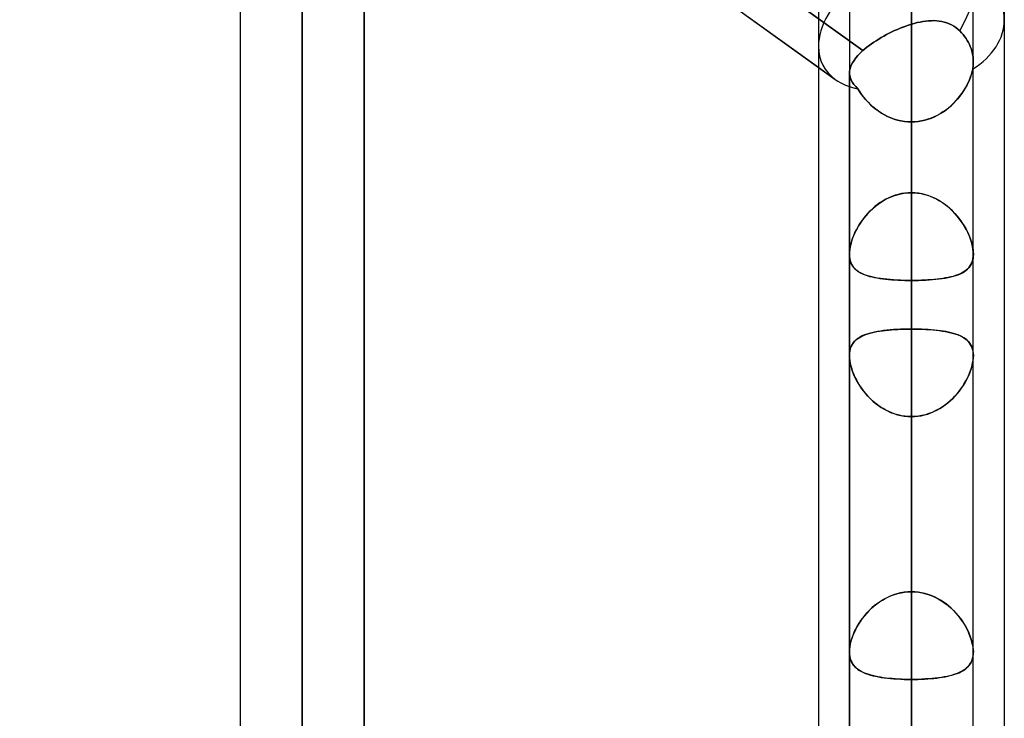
# Model space of a CAD drawing. Header units: millimetres. Extents: x -86 to 92, y -242 to 242.
# Tile 30 of 81: x 30 to 44, y -80 to -70. Entities that reach past the tile are written whole.
import ezdxf

# ---------------------------------------------------------------- set-up
doc = ezdxf.new("R2010")
doc.units = ezdxf.units.MM
doc.layers.add('MAIN-1', color=7, linetype='Continuous')

msp = doc.modelspace()

# ---------------------------------------------------------------- linework, layer by layer
at = {"layer": 'MAIN-1'}
for p, q in [((32.962, 0), (32.962, -129.187)), ((32.962, 0), (32.962, -129.187)), ((33.857, 0), (33.857, -129.777)), ((33.857, 0), (33.857, -128.55)), ((34.752, -129.148), (34.752, 0)), ((34.752, -129.148), (34.752, 0)), ((41.762, 0), (41.762, -73.572)), ((41.762, 0), (41.762, -83.454)), ((41.762, 0), (41.762, -93.334)), ((41.762, 0), (41.762, -103.212)), ((41.762, 0), (41.762, -113.09)), ((41.762, 0), (41.762, -122.857)), ((41.762, 0), (41.762, -73.572)), ((41.762, 0), (41.762, -83.454)), ((41.762, 0), (41.762, -93.334)), ((41.762, 0), (41.762, -103.212)), ((41.762, 0), (41.762, -113.09)), ((41.762, 0), (41.762, -122.857)), ((42.657, 0), (42.657, -123.445)), ((42.657, 0), (42.657, -113.474)), ((42.657, 0), (42.657, -103.595)), ((42.657, 0), (42.657, -93.716)), ((42.657, 0), (42.657, -83.835)), ((42.657, 0), (42.657, -73.952)), ((42.657, 0), (42.657, -122.085)), ((42.657, 0), (42.657, -112.207)), ((42.657, 0), (42.657, -102.329)), ((42.657, 0), (42.657, -92.449)), ((42.657, 0), (42.657, -82.568)), ((42.657, 0), (42.657, -72.685)), ((43.552, -122.967), (43.552, 0)), ((43.552, -113.09), (43.552, 0)), ((43.552, -103.212), (43.552, 0)), ((43.552, -93.334), (43.552, 0)), ((43.552, -83.454), (43.552, 0)), ((43.552, -73.572), (43.552, 0)), ((43.552, -122.967), (43.552, 0)), ((43.552, -113.09), (43.552, 0)), ((43.552, -103.212), (43.552, 0)), ((43.552, -93.334), (43.552, 0)), ((43.552, -83.454), (43.552, 0)), ((43.552, -73.572), (43.552, 0)), ((33.857, -128.55), (33.857, 0)), ((33.857, -129.777), (33.857, 0)), ((42.657, -122.085), (42.657, 0)), ((42.657, -112.207), (42.657, 0)), ((42.657, -102.329), (42.657, 0)), ((42.657, -92.449), (42.657, 0)), ((42.657, -82.568), (42.657, 0)), ((42.657, -72.685), (42.657, 0)), ((42.657, -123.445), (42.657, 0)), ((42.657, -113.474), (42.657, 0)), ((42.657, -103.595), (42.657, 0)), ((42.657, -93.716), (42.657, 0)), ((42.657, -83.835), (42.657, 0)), ((42.657, -73.952), (42.657, 0)), ((15.474, -52.288), (41.558, -71.047)), ((33.857, -85.383), (33.857, -63.907)), ((42.657, -72.685), (42.657, -64.066)), ((42.657, -64.066), (42.657, -72.685)), ((34.752, -64.537), (34.752, -86.278)), ((34.752, -86.278), (34.752, -64.537)), ((44, -64.488), (44, -123.724)), ((44, -64.488), (44, -123.724)), ((32.962, -64.615), (32.962, -86.278)), ((32.962, -64.615), (32.962, -86.278)), ((41.315, -64.877), (41.315, -123.336)), ((41.315, -64.877), (41.315, -123.036)), ((33.857, -65.252), (33.857, -87.173)), ((34.397, -65.193), (41.958, -70.631)), ((41.958, -70.631), (34.397, -65.193)), ((42.657, -66.044), (42.657, -74.654)), ((42.657, -74.654), (42.657, -66.044)), ((34.752, -66.153), (41.315, -70.872)), ((42.657, -78.451), (42.657, -69.841)), ((42.657, -69.841), (42.657, -78.451)), ((42.617, -70.263), (42.577, -70.276)), ((42.577, -70.276), (42.617, -70.263)), ((42.657, -70.25), (42.617, -70.263)), ((42.617, -70.263), (42.657, -70.25)), ((42.657, -94.333), (42.657, -70.25)), ((42.657, -70.25), (42.7, -70.238)), ((42.7, -70.238), (42.657, -70.25)), ((42.7, -70.238), (42.742, -70.227)), ((42.742, -70.227), (42.7, -70.238)), ((42.742, -70.227), (42.784, -70.218)), ((42.784, -70.218), (42.742, -70.227)), ((42.784, -70.218), (42.825, -70.211)), ((42.825, -70.211), (42.784, -70.218)), ((42.825, -70.211), (42.866, -70.205)), ((42.866, -70.205), (42.825, -70.211)), ((42.866, -70.205), (42.906, -70.201)), ((42.906, -70.201), (42.866, -70.205)), ((42.906, -70.201), (42.946, -70.199)), ((42.945, -70.199), (42.906, -70.201)), ((42.984, -70.198), (42.945, -70.199)), ((42.946, -70.199), (42.985, -70.198)), ((43.022, -70.2), (42.984, -70.198)), ((42.985, -70.198), (43.023, -70.2)), ((43.06, -70.204), (43.022, -70.2)), ((43.023, -70.2), (43.06, -70.204)), ((43.06, -70.204), (43.097, -70.21)), ((43.097, -70.21), (43.06, -70.204)), ((43.097, -70.21), (43.133, -70.218)), ((43.133, -70.218), (43.097, -70.21)), ((43.133, -70.218), (43.168, -70.228)), ((43.168, -70.228), (43.133, -70.218)), ((43.168, -70.228), (43.203, -70.242)), ((43.203, -70.242), (43.168, -70.228)), ((43.203, -70.242), (43.236, -70.257)), ((43.237, -70.258), (43.203, -70.242)), ((43.236, -70.257), (43.269, -70.276)), ((43.269, -70.276), (43.237, -70.258)), ((44, -70.184), (44, -123.724)), ((44, -70.184), (44, -129.42)), ((42.298, -70.4), (42.259, -70.421)), ((42.259, -70.421), (42.298, -70.4)), ((42.337, -70.38), (42.298, -70.4)), ((42.298, -70.4), (42.337, -70.38)), ((42.376, -70.361), (42.337, -70.38)), ((42.337, -70.38), (42.376, -70.361)), ((42.416, -70.342), (42.376, -70.361)), ((42.376, -70.361), (42.416, -70.342)), ((42.456, -70.324), (42.416, -70.342)), ((42.416, -70.342), (42.456, -70.324)), ((42.496, -70.307), (42.456, -70.324)), ((42.456, -70.324), (42.496, -70.307)), ((42.536, -70.291), (42.496, -70.307)), ((42.496, -70.307), (42.537, -70.291)), ((42.577, -70.276), (42.536, -70.291)), ((42.537, -70.291), (42.577, -70.276)), ((43.269, -70.276), (43.3, -70.297)), ((43.3, -70.297), (43.269, -70.276)), ((43.3, -70.297), (43.329, -70.32)), ((43.329, -70.32), (43.3, -70.297)), ((43.329, -70.32), (43.357, -70.346)), ((43.357, -70.346), (43.329, -70.32)), ((43.357, -70.346), (43.382, -70.372)), ((43.382, -70.372), (43.357, -70.346)), ((43.382, -70.372), (43.405, -70.399)), ((43.405, -70.399), (43.382, -70.372)), ((43.405, -70.399), (43.427, -70.427)), ((43.427, -70.427), (43.405, -70.399)), ((42.08, -70.535), (42.047, -70.559)), ((42.047, -70.559), (42.08, -70.535)), ((42.114, -70.511), (42.08, -70.535)), ((42.08, -70.535), (42.114, -70.511)), ((42.149, -70.488), (42.114, -70.511)), ((42.114, -70.511), (42.149, -70.488)), ((42.185, -70.465), (42.149, -70.488)), ((42.149, -70.488), (42.185, -70.465)), ((42.222, -70.443), (42.185, -70.465)), ((42.185, -70.465), (42.222, -70.443)), ((42.259, -70.421), (42.222, -70.443)), ((42.222, -70.443), (42.259, -70.421)), ((43.427, -70.427), (43.447, -70.456)), ((43.447, -70.456), (43.427, -70.427)), ((43.447, -70.456), (43.465, -70.484)), ((43.465, -70.484), (43.447, -70.456)), ((43.465, -70.484), (43.481, -70.512)), ((43.481, -70.512), (43.465, -70.484)), ((43.481, -70.512), (43.495, -70.541)), ((43.495, -70.541), (43.481, -70.512)), ((43.495, -70.541), (43.508, -70.57)), ((43.508, -70.57), (43.495, -70.541)), ((41.315, -70.573), (41.315, -129.031)), ((41.315, -70.573), (41.315, -123.336)), ((41.92, -70.666), (41.885, -70.702)), ((41.885, -70.702), (41.92, -70.667)), ((41.92, -70.667), (41.958, -70.631)), ((41.958, -70.631), (41.92, -70.666)), ((41.986, -70.607), (41.958, -70.631)), ((41.958, -70.631), (41.986, -70.607)), ((42.016, -70.583), (41.986, -70.607)), ((41.986, -70.607), (42.016, -70.583)), ((42.047, -70.559), (42.016, -70.583)), ((42.016, -70.583), (42.047, -70.559)), ((43.508, -70.57), (43.52, -70.601)), ((43.52, -70.601), (43.508, -70.57)), ((43.52, -70.601), (43.53, -70.633)), ((43.53, -70.633), (43.52, -70.601)), ((43.53, -70.633), (43.538, -70.665)), ((43.538, -70.665), (43.53, -70.633)), ((43.538, -70.665), (43.545, -70.698)), ((43.545, -70.698), (43.538, -70.665)), ((41.789, -70.839), (41.807, -70.806)), ((41.807, -70.806), (41.789, -70.839)), ((41.807, -70.806), (41.829, -70.772)), ((41.829, -70.772), (41.807, -70.806)), ((41.829, -70.772), (41.855, -70.737)), ((41.855, -70.737), (41.829, -70.772)), ((41.855, -70.737), (41.885, -70.702)), ((41.885, -70.702), (41.855, -70.737)), ((43.545, -70.698), (43.549, -70.73)), ((43.549, -70.73), (43.545, -70.698)), ((43.549, -70.73), (43.552, -70.761)), ((43.552, -70.761), (43.549, -70.73)), ((43.551, -70.826), (43.55, -70.844)), ((43.55, -70.844), (43.551, -70.826)), ((43.552, -70.809), (43.551, -70.826)), ((43.551, -70.826), (43.552, -70.809)), ((43.552, -70.761), (43.552, -70.792)), ((43.552, -70.792), (43.552, -70.761)), ((43.552, -70.792), (43.552, -70.809)), ((43.552, -70.809), (43.552, -70.792)), ((43.552, -95.228), (43.552, -70.792)), ((43.552, -95.228), (43.552, -70.792)), ((41.315, -70.872), (41.558, -71.047)), ((41.762, -70.952), (41.762, -95.228)), ((41.763, -70.935), (41.768, -70.903)), ((41.768, -70.903), (41.763, -70.935)), ((41.763, -70.966), (41.763, -70.935)), ((41.763, -70.935), (41.763, -70.965)), ((41.762, -95.228), (41.762, -70.952)), ((41.763, -70.965), (41.767, -70.997)), ((41.767, -70.997), (41.763, -70.966)), ((41.776, -70.871), (41.768, -70.903)), ((41.768, -70.903), (41.776, -70.872)), ((41.776, -70.872), (41.789, -70.839)), ((41.789, -70.839), (41.776, -70.871)), ((43.523, -70.975), (43.51, -71.015)), ((43.511, -71.012), (43.524, -70.974)), ((43.534, -70.936), (43.523, -70.975)), ((43.524, -70.974), (43.534, -70.935)), ((43.534, -70.935), (43.543, -70.898)), ((43.543, -70.898), (43.534, -70.936)), ((43.546, -70.88), (43.543, -70.898)), ((43.543, -70.898), (43.546, -70.88)), ((43.548, -70.862), (43.546, -70.88)), ((43.546, -70.88), (43.548, -70.862)), ((43.55, -70.844), (43.548, -70.862)), ((43.548, -70.862), (43.55, -70.844)), ((41.776, -71.028), (41.767, -70.997)), ((41.767, -70.997), (41.776, -71.028)), ((41.789, -71.059), (41.776, -71.028)), ((41.776, -71.028), (41.789, -71.059)), ((41.806, -71.09), (41.789, -71.059)), ((41.789, -71.059), (41.806, -71.09)), ((41.828, -71.121), (41.806, -71.09)), ((41.806, -71.09), (41.828, -71.121)), ((43.477, -71.095), (43.457, -71.135)), ((43.46, -71.129), (43.479, -71.09)), ((43.495, -71.055), (43.477, -71.095)), ((43.479, -71.09), (43.496, -71.051)), ((43.51, -71.015), (43.495, -71.055)), ((43.496, -71.051), (43.511, -71.012)), ((41.855, -71.152), (41.828, -71.121)), ((41.828, -71.121), (41.855, -71.152)), ((41.886, -71.184), (41.855, -71.152)), ((41.855, -71.152), (41.886, -71.184)), ((41.91, -71.224), (41.886, -71.184)), ((41.886, -71.184), (41.911, -71.225)), ((41.937, -71.263), (41.91, -71.224)), ((41.911, -71.225), (41.939, -71.265)), ((43.385, -71.252), (43.357, -71.29)), ((43.364, -71.281), (43.391, -71.244)), ((43.411, -71.214), (43.385, -71.252)), ((43.391, -71.244), (43.416, -71.206)), ((43.435, -71.175), (43.411, -71.214)), ((43.416, -71.206), (43.439, -71.167)), ((43.457, -71.135), (43.435, -71.175)), ((43.439, -71.167), (43.46, -71.129)), ((41.966, -71.301), (41.937, -71.263)), ((41.939, -71.265), (41.968, -71.304)), ((41.997, -71.339), (41.966, -71.301)), ((41.968, -71.304), (42, -71.341)), ((42.031, -71.375), (41.997, -71.339)), ((42, -71.341), (42.033, -71.378)), ((42.066, -71.41), (42.031, -71.375)), ((42.033, -71.378), (42.069, -71.413)), ((43.263, -71.397), (43.228, -71.43)), ((43.236, -71.423), (43.271, -71.389)), ((43.296, -71.362), (43.263, -71.397)), ((43.271, -71.389), (43.304, -71.354)), ((43.328, -71.327), (43.296, -71.362)), ((43.304, -71.354), (43.335, -71.318)), ((43.357, -71.29), (43.328, -71.327)), ((43.335, -71.318), (43.364, -71.281)), ((42.103, -71.444), (42.066, -71.41)), ((42.069, -71.413), (42.106, -71.446)), ((42.142, -71.476), (42.103, -71.444)), ((42.106, -71.446), (42.144, -71.478)), ((42.183, -71.506), (42.142, -71.476)), ((42.144, -71.478), (42.185, -71.507)), ((42.225, -71.533), (42.183, -71.506)), ((42.185, -71.507), (42.227, -71.535)), ((42.269, -71.559), (42.225, -71.533)), ((42.227, -71.535), (42.27, -71.56)), ((43.073, -71.544), (43.031, -71.567)), ((43.036, -71.564), (43.079, -71.54)), ((43.114, -71.518), (43.073, -71.544)), ((43.079, -71.54), (43.12, -71.514)), ((43.154, -71.49), (43.114, -71.518)), ((43.12, -71.514), (43.16, -71.485)), ((43.192, -71.461), (43.154, -71.49)), ((43.16, -71.485), (43.199, -71.455)), ((43.228, -71.43), (43.192, -71.461)), ((43.199, -71.455), (43.236, -71.423)), ((42.314, -71.582), (42.269, -71.559)), ((42.27, -71.56), (42.315, -71.582)), ((42.361, -71.602), (42.314, -71.582)), ((42.315, -71.582), (42.362, -71.603)), ((42.408, -71.62), (42.361, -71.602)), ((42.362, -71.603), (42.409, -71.62)), ((42.457, -71.634), (42.408, -71.62)), ((42.409, -71.62), (42.457, -71.634)), ((42.506, -71.645), (42.457, -71.634)), ((42.457, -71.634), (42.507, -71.646)), ((42.556, -71.654), (42.506, -71.645)), ((42.507, -71.646), (42.557, -71.654)), ((42.607, -71.659), (42.556, -71.654)), ((42.557, -71.654), (42.607, -71.659)), ((42.657, -71.66), (42.607, -71.659)), ((42.607, -71.659), (42.657, -71.66)), ((42.657, -71.66), (42.657, -96.123)), ((42.657, -71.66), (42.657, -80.279)), ((42.657, -71.66), (42.707, -71.659)), ((42.706, -71.659), (42.657, -71.66)), ((42.657, -80.279), (42.657, -71.66)), ((42.755, -71.654), (42.706, -71.659)), ((42.707, -71.659), (42.756, -71.654)), ((42.803, -71.647), (42.755, -71.654)), ((42.756, -71.654), (42.805, -71.646)), ((42.85, -71.636), (42.803, -71.647)), ((42.805, -71.646), (42.853, -71.635)), ((42.897, -71.623), (42.85, -71.636)), ((42.853, -71.635), (42.9, -71.622)), ((42.943, -71.607), (42.897, -71.623)), ((42.9, -71.622), (42.946, -71.605)), ((42.987, -71.588), (42.943, -71.607)), ((42.946, -71.605), (42.992, -71.586)), ((43.031, -71.567), (42.987, -71.588)), ((42.992, -71.586), (43.036, -71.564)), ((42.179, -72.848), (42.221, -72.819)), ((42.249, -72.802), (42.208, -72.828)), ((42.221, -72.819), (42.265, -72.793)), ((42.29, -72.779), (42.249, -72.802)), ((42.265, -72.793), (42.31, -72.768)), ((42.333, -72.757), (42.29, -72.779)), ((42.31, -72.768), (42.357, -72.747)), ((42.377, -72.739), (42.333, -72.757)), ((42.357, -72.747), (42.405, -72.728)), ((42.422, -72.722), (42.377, -72.739)), ((42.405, -72.728), (42.454, -72.713)), ((42.468, -72.709), (42.422, -72.722)), ((42.454, -72.713), (42.504, -72.701)), ((42.515, -72.698), (42.468, -72.709)), ((42.504, -72.701), (42.554, -72.692)), ((42.562, -72.691), (42.515, -72.698)), ((42.554, -72.692), (42.606, -72.687)), ((42.61, -72.686), (42.562, -72.691)), ((42.606, -72.687), (42.657, -72.685)), ((42.657, -72.685), (42.61, -72.686)), ((42.657, -72.685), (42.705, -72.686)), ((42.709, -72.687), (42.657, -72.685)), ((42.705, -72.686), (42.753, -72.691)), ((42.761, -72.692), (42.709, -72.687)), ((42.753, -72.691), (42.8, -72.698)), ((42.811, -72.701), (42.761, -72.692)), ((42.8, -72.698), (42.847, -72.709)), ((42.861, -72.713), (42.811, -72.701)), ((42.847, -72.709), (42.893, -72.722)), ((42.91, -72.728), (42.861, -72.713)), ((42.893, -72.722), (42.938, -72.739)), ((42.958, -72.747), (42.91, -72.728)), ((42.938, -72.739), (42.982, -72.757)), ((43.005, -72.768), (42.958, -72.747)), ((42.982, -72.757), (43.025, -72.779)), ((43.05, -72.793), (43.005, -72.768)), ((43.025, -72.779), (43.066, -72.802)), ((43.094, -72.819), (43.05, -72.793)), ((43.066, -72.802), (43.107, -72.828)), ((43.136, -72.848), (43.094, -72.819)), ((42.028, -72.984), (42.063, -72.948)), ((42.062, -72.949), (42.029, -72.983)), ((42.096, -72.916), (42.062, -72.949)), ((42.063, -72.948), (42.1, -72.913)), ((42.132, -72.885), (42.096, -72.916)), ((42.1, -72.913), (42.139, -72.88)), ((42.169, -72.855), (42.132, -72.885)), ((42.139, -72.88), (42.179, -72.848)), ((42.208, -72.828), (42.169, -72.855)), ((43.107, -72.828), (43.146, -72.855)), ((43.176, -72.88), (43.136, -72.848)), ((43.146, -72.855), (43.183, -72.885)), ((43.215, -72.913), (43.176, -72.88)), ((43.183, -72.885), (43.219, -72.916)), ((43.252, -72.948), (43.215, -72.913)), ((43.219, -72.916), (43.253, -72.949)), ((43.287, -72.984), (43.252, -72.948)), ((43.253, -72.949), (43.286, -72.983)), ((41.909, -73.14), (41.936, -73.099)), ((41.943, -73.09), (41.917, -73.127)), ((41.936, -73.099), (41.965, -73.06)), ((41.97, -73.053), (41.943, -73.09)), ((41.965, -73.06), (41.995, -73.021)), ((41.999, -73.018), (41.97, -73.053)), ((41.995, -73.021), (42.028, -72.984)), ((42.029, -72.983), (41.999, -73.018)), ((43.286, -72.983), (43.316, -73.018)), ((43.32, -73.021), (43.287, -72.984)), ((43.316, -73.018), (43.345, -73.053)), ((43.35, -73.06), (43.32, -73.021)), ((43.345, -73.053), (43.372, -73.09)), ((43.379, -73.099), (43.35, -73.06)), ((43.372, -73.09), (43.398, -73.127)), ((43.406, -73.14), (43.379, -73.099)), ((41.852, -73.24), (41.834, -73.279)), ((41.842, -73.261), (41.863, -73.22)), ((41.872, -73.202), (41.852, -73.24)), ((41.863, -73.22), (41.885, -73.18)), ((41.894, -73.165), (41.872, -73.202)), ((41.885, -73.18), (41.909, -73.14)), ((41.917, -73.127), (41.894, -73.165)), ((43.398, -73.127), (43.421, -73.165)), ((43.43, -73.18), (43.406, -73.14)), ((43.421, -73.165), (43.443, -73.202)), ((43.452, -73.22), (43.43, -73.18)), ((43.443, -73.202), (43.463, -73.24)), ((43.473, -73.261), (43.452, -73.22)), ((43.463, -73.24), (43.481, -73.279)), ((41.791, -73.394), (41.781, -73.431)), ((41.783, -73.423), (41.795, -73.383)), ((41.804, -73.356), (41.791, -73.394)), ((41.795, -73.383), (41.808, -73.342)), ((41.818, -73.317), (41.804, -73.356)), ((41.808, -73.342), (41.824, -73.302)), ((41.834, -73.279), (41.818, -73.317)), ((41.824, -73.302), (41.842, -73.261)), ((43.491, -73.302), (43.473, -73.261)), ((43.481, -73.279), (43.497, -73.317)), ((43.507, -73.342), (43.491, -73.302)), ((43.497, -73.317), (43.511, -73.356)), ((43.52, -73.383), (43.507, -73.342)), ((43.511, -73.356), (43.524, -73.394)), ((43.532, -73.423), (43.52, -73.383)), ((43.524, -73.394), (43.534, -73.431)), ((41.762, -73.572), (41.764, -73.537)), ((41.764, -73.537), (41.768, -73.5)), ((41.767, -73.504), (41.764, -73.539)), ((41.773, -73.468), (41.767, -73.504)), ((41.768, -73.5), (41.774, -73.462)), ((41.781, -73.431), (41.773, -73.468)), ((41.774, -73.462), (41.783, -73.423)), ((43.541, -73.462), (43.532, -73.423)), ((43.534, -73.431), (43.542, -73.468)), ((43.547, -73.5), (43.541, -73.462)), ((43.542, -73.468), (43.548, -73.504)), ((43.551, -73.537), (43.547, -73.5)), ((43.548, -73.504), (43.551, -73.539)), ((43.553, -73.572), (43.551, -73.537)), ((41.764, -73.539), (41.762, -73.572)), ((41.762, -73.572), (41.764, -73.604)), ((41.764, -73.606), (41.762, -73.572)), ((41.764, -73.604), (41.768, -73.635)), ((41.768, -73.639), (41.764, -73.606)), ((41.768, -73.635), (41.774, -73.665)), ((41.775, -73.669), (41.768, -73.639)), ((41.774, -73.665), (41.783, -73.692)), ((41.785, -73.698), (41.775, -73.669)), ((43.53, -73.698), (43.54, -73.669)), ((43.541, -73.665), (43.532, -73.692)), ((43.54, -73.669), (43.547, -73.639)), ((43.548, -73.635), (43.541, -73.665)), ((43.547, -73.639), (43.551, -73.606)), ((43.551, -73.604), (43.548, -73.635)), ((43.551, -73.539), (43.553, -73.572)), ((43.553, -73.572), (43.551, -73.604)), ((43.551, -73.606), (43.553, -73.572)), ((41.783, -73.692), (41.794, -73.717)), ((41.797, -73.724), (41.785, -73.698)), ((41.794, -73.717), (41.807, -73.741)), ((41.812, -73.748), (41.797, -73.724)), ((41.807, -73.741), (41.823, -73.763)), ((41.829, -73.77), (41.812, -73.748)), ((41.823, -73.763), (41.841, -73.783)), ((41.849, -73.791), (41.829, -73.77)), ((41.841, -73.783), (41.861, -73.801)), ((41.871, -73.809), (41.849, -73.791)), ((41.861, -73.801), (41.883, -73.818)), ((41.895, -73.826), (41.871, -73.809)), ((41.883, -73.818), (41.907, -73.833)), ((43.432, -73.818), (43.408, -73.833)), ((43.42, -73.826), (43.444, -73.809)), ((43.454, -73.801), (43.432, -73.818)), ((43.444, -73.809), (43.466, -73.791)), ((43.474, -73.783), (43.454, -73.801)), ((43.466, -73.791), (43.486, -73.77)), ((43.492, -73.763), (43.474, -73.783)), ((43.486, -73.77), (43.503, -73.748)), ((43.508, -73.741), (43.492, -73.763)), ((43.503, -73.748), (43.518, -73.724)), ((43.521, -73.717), (43.508, -73.741)), ((43.518, -73.724), (43.53, -73.698)), ((43.532, -73.692), (43.521, -73.717)), ((41.921, -73.842), (41.895, -73.826)), ((41.907, -73.833), (41.932, -73.847)), ((41.95, -73.856), (41.921, -73.842)), ((41.932, -73.847), (41.96, -73.86)), ((41.981, -73.869), (41.95, -73.856)), ((41.96, -73.86), (41.99, -73.872)), ((42.015, -73.881), (41.981, -73.869)), ((41.99, -73.872), (42.021, -73.883)), ((42.05, -73.891), (42.015, -73.881)), ((42.021, -73.883), (42.054, -73.893)), ((42.088, -73.901), (42.05, -73.891)), ((42.054, -73.893), (42.089, -73.901)), ((42.127, -73.91), (42.088, -73.901)), ((42.089, -73.901), (42.125, -73.909)), ((42.125, -73.909), (42.163, -73.916)), ((42.169, -73.918), (42.127, -73.91)), ((42.163, -73.916), (42.202, -73.923)), ((42.212, -73.924), (42.169, -73.918)), ((42.202, -73.923), (42.243, -73.929)), ((42.257, -73.93), (42.212, -73.924)), ((42.243, -73.929), (42.285, -73.934)), ((42.303, -73.936), (42.257, -73.93)), ((42.285, -73.934), (42.328, -73.938)), ((42.351, -73.94), (42.303, -73.936)), ((42.328, -73.938), (42.373, -73.942)), ((42.4, -73.944), (42.351, -73.94)), ((42.373, -73.942), (42.419, -73.945)), ((42.451, -73.947), (42.4, -73.944)), ((42.419, -73.945), (42.465, -73.947)), ((42.501, -73.949), (42.451, -73.947)), ((42.465, -73.947), (42.513, -73.949)), ((42.553, -73.951), (42.501, -73.949)), ((42.513, -73.949), (42.561, -73.951)), ((42.605, -73.952), (42.553, -73.951)), ((42.561, -73.951), (42.609, -73.952)), ((42.657, -73.952), (42.605, -73.952)), ((42.609, -73.952), (42.657, -73.952)), ((42.657, -82.568), (42.657, -73.952)), ((42.706, -73.952), (42.657, -73.952)), ((42.657, -73.952), (42.71, -73.952)), ((42.657, -73.952), (42.657, -82.568)), ((42.754, -73.951), (42.706, -73.952)), ((42.71, -73.952), (42.762, -73.951)), ((42.802, -73.949), (42.754, -73.951)), ((42.762, -73.951), (42.814, -73.949)), ((42.85, -73.947), (42.802, -73.949)), ((42.814, -73.949), (42.864, -73.947)), ((42.896, -73.945), (42.85, -73.947)), ((42.864, -73.947), (42.915, -73.944)), ((42.942, -73.942), (42.896, -73.945)), ((42.915, -73.944), (42.964, -73.94)), ((42.987, -73.938), (42.942, -73.942)), ((42.964, -73.94), (43.012, -73.936)), ((43.03, -73.934), (42.987, -73.938)), ((43.012, -73.936), (43.058, -73.93)), ((43.072, -73.929), (43.03, -73.934)), ((43.058, -73.93), (43.103, -73.924)), ((43.113, -73.923), (43.072, -73.929)), ((43.103, -73.924), (43.146, -73.918)), ((43.152, -73.916), (43.113, -73.923)), ((43.146, -73.918), (43.188, -73.91)), ((43.19, -73.909), (43.152, -73.916)), ((43.188, -73.91), (43.227, -73.901)), ((43.226, -73.901), (43.19, -73.909)), ((43.261, -73.893), (43.226, -73.901)), ((43.227, -73.901), (43.265, -73.891)), ((43.294, -73.883), (43.261, -73.893)), ((43.265, -73.891), (43.3, -73.881)), ((43.325, -73.872), (43.294, -73.883)), ((43.3, -73.881), (43.334, -73.869)), ((43.355, -73.86), (43.325, -73.872)), ((43.334, -73.869), (43.365, -73.856)), ((43.383, -73.847), (43.355, -73.86)), ((43.365, -73.856), (43.394, -73.842)), ((43.408, -73.833), (43.383, -73.847)), ((43.394, -73.842), (43.42, -73.826)), ((42.238, -74.679), (42.281, -74.674)), ((42.301, -74.671), (42.255, -74.677)), ((42.281, -74.674), (42.325, -74.669)), ((42.349, -74.667), (42.301, -74.671)), ((42.325, -74.669), (42.37, -74.665)), ((42.399, -74.663), (42.349, -74.667)), ((42.37, -74.665), (42.416, -74.662)), ((42.449, -74.66), (42.399, -74.663)), ((42.416, -74.662), (42.463, -74.659)), ((42.5, -74.657), (42.449, -74.66)), ((42.463, -74.659), (42.511, -74.657)), ((42.552, -74.655), (42.5, -74.657)), ((42.511, -74.657), (42.559, -74.655)), ((42.605, -74.654), (42.552, -74.655)), ((42.559, -74.655), (42.608, -74.654)), ((42.657, -74.654), (42.605, -74.654)), ((42.608, -74.654), (42.657, -74.654)), ((42.657, -78.451), (42.657, -74.654)), ((42.657, -74.654), (42.71, -74.654)), ((42.707, -74.654), (42.657, -74.654)), ((42.657, -74.654), (42.657, -78.451)), ((42.756, -74.655), (42.707, -74.654)), ((42.71, -74.654), (42.763, -74.655)), ((42.804, -74.657), (42.756, -74.655)), ((42.763, -74.655), (42.815, -74.657)), ((42.852, -74.659), (42.804, -74.657)), ((42.815, -74.657), (42.866, -74.66)), ((42.899, -74.662), (42.852, -74.659)), ((42.866, -74.66), (42.916, -74.663)), ((42.945, -74.665), (42.899, -74.662)), ((42.916, -74.663), (42.966, -74.667)), ((42.99, -74.669), (42.945, -74.665)), ((42.966, -74.667), (43.014, -74.671)), ((43.034, -74.674), (42.99, -74.669)), ((43.014, -74.671), (43.06, -74.677)), ((43.077, -74.679), (43.034, -74.674)), ((41.838, -74.83), (41.857, -74.812)), ((41.87, -74.801), (41.849, -74.819)), ((41.857, -74.812), (41.878, -74.795)), ((41.894, -74.784), (41.87, -74.801)), ((41.878, -74.795), (41.901, -74.779)), ((41.921, -74.768), (41.894, -74.784)), ((41.901, -74.779), (41.927, -74.765)), ((41.949, -74.753), (41.921, -74.768)), ((41.927, -74.765), (41.954, -74.751)), ((41.98, -74.74), (41.949, -74.753)), ((41.954, -74.751), (41.983, -74.739)), ((42.013, -74.728), (41.98, -74.74)), ((41.983, -74.739), (42.014, -74.728)), ((42.049, -74.717), (42.013, -74.728)), ((42.014, -74.728), (42.048, -74.718)), ((42.048, -74.718), (42.082, -74.708)), ((42.086, -74.707), (42.049, -74.717)), ((42.082, -74.708), (42.119, -74.7)), ((42.126, -74.698), (42.086, -74.707)), ((42.119, -74.7), (42.157, -74.692)), ((42.167, -74.69), (42.126, -74.698)), ((42.157, -74.692), (42.197, -74.685)), ((42.21, -74.683), (42.167, -74.69)), ((42.197, -74.685), (42.238, -74.679)), ((42.255, -74.677), (42.21, -74.683)), ((43.06, -74.677), (43.105, -74.683)), ((43.118, -74.685), (43.077, -74.679)), ((43.105, -74.683), (43.148, -74.69)), ((43.158, -74.692), (43.118, -74.685)), ((43.148, -74.69), (43.189, -74.698)), ((43.196, -74.7), (43.158, -74.692)), ((43.189, -74.698), (43.229, -74.707)), ((43.233, -74.708), (43.196, -74.7)), ((43.229, -74.707), (43.266, -74.717)), ((43.267, -74.718), (43.233, -74.708)), ((43.266, -74.717), (43.302, -74.728)), ((43.301, -74.728), (43.267, -74.718)), ((43.332, -74.739), (43.301, -74.728)), ((43.302, -74.728), (43.335, -74.74)), ((43.361, -74.751), (43.332, -74.739)), ((43.335, -74.74), (43.366, -74.753)), ((43.388, -74.765), (43.361, -74.751)), ((43.366, -74.753), (43.394, -74.768)), ((43.414, -74.779), (43.388, -74.765)), ((43.394, -74.768), (43.421, -74.784)), ((43.437, -74.795), (43.414, -74.779)), ((43.421, -74.784), (43.445, -74.801)), ((43.458, -74.812), (43.437, -74.795)), ((43.445, -74.801), (43.466, -74.819)), ((43.477, -74.83), (43.458, -74.812)), ((41.767, -74.976), (41.773, -74.947)), ((41.775, -74.942), (41.768, -74.972)), ((41.773, -74.947), (41.782, -74.92)), ((41.785, -74.913), (41.775, -74.942)), ((41.782, -74.92), (41.793, -74.895)), ((41.797, -74.887), (41.785, -74.913)), ((41.793, -74.895), (41.806, -74.872)), ((41.812, -74.862), (41.797, -74.887)), ((41.806, -74.872), (41.821, -74.85)), ((41.829, -74.84), (41.812, -74.862)), ((41.821, -74.85), (41.838, -74.83)), ((41.849, -74.819), (41.829, -74.84)), ((43.466, -74.819), (43.486, -74.84)), ((43.494, -74.85), (43.477, -74.83)), ((43.486, -74.84), (43.503, -74.862)), ((43.509, -74.872), (43.494, -74.85)), ((43.503, -74.862), (43.518, -74.887)), ((43.522, -74.895), (43.509, -74.872)), ((43.518, -74.887), (43.53, -74.913)), ((43.533, -74.92), (43.522, -74.895)), ((43.53, -74.913), (43.54, -74.942)), ((43.542, -74.947), (43.533, -74.92)), ((43.54, -74.942), (43.547, -74.972)), ((43.548, -74.976), (43.542, -74.947)), ((41.764, -75.005), (41.762, -75.039)), ((41.762, -75.039), (41.764, -75.007)), ((41.764, -75.072), (41.762, -75.039)), ((41.762, -75.039), (41.764, -75.074)), ((41.762, -75.039), (41.762, -79.32)), ((41.762, -75.039), (41.762, -79.32)), ((41.768, -74.972), (41.764, -75.005)), ((41.764, -75.007), (41.767, -74.976)), ((41.767, -75.106), (41.764, -75.072)), ((41.764, -75.074), (41.768, -75.111)), ((43.547, -74.972), (43.551, -75.005)), ((43.551, -75.074), (43.547, -75.111)), ((43.551, -75.007), (43.548, -74.976)), ((43.548, -75.106), (43.551, -75.072)), ((43.551, -75.005), (43.553, -75.039)), ((43.553, -75.039), (43.551, -75.007)), ((43.553, -75.039), (43.551, -75.074)), ((43.551, -75.072), (43.553, -75.039)), ((43.552, -79.32), (43.552, -75.039)), ((43.552, -79.32), (43.552, -75.039)), ((41.773, -75.141), (41.767, -75.106)), ((41.768, -75.111), (41.774, -75.149)), ((41.781, -75.178), (41.773, -75.141)), ((41.774, -75.149), (41.783, -75.188)), ((41.791, -75.215), (41.781, -75.178)), ((41.783, -75.188), (41.795, -75.228)), ((41.803, -75.253), (41.791, -75.215)), ((41.795, -75.228), (41.809, -75.268)), ((43.52, -75.228), (43.506, -75.268)), ((43.512, -75.253), (43.524, -75.215)), ((43.532, -75.188), (43.52, -75.228)), ((43.524, -75.215), (43.534, -75.178)), ((43.541, -75.149), (43.532, -75.188)), ((43.534, -75.178), (43.542, -75.141)), ((43.547, -75.111), (43.541, -75.149)), ((43.542, -75.141), (43.548, -75.106)), ((41.817, -75.291), (41.803, -75.253)), ((41.809, -75.268), (41.825, -75.309)), ((41.833, -75.329), (41.817, -75.291)), ((41.825, -75.309), (41.843, -75.349)), ((41.851, -75.367), (41.833, -75.329)), ((41.843, -75.349), (41.863, -75.39)), ((41.871, -75.405), (41.851, -75.367)), ((43.444, -75.405), (43.464, -75.367)), ((43.472, -75.349), (43.452, -75.39)), ((43.464, -75.367), (43.482, -75.329)), ((43.49, -75.309), (43.472, -75.349)), ((43.482, -75.329), (43.498, -75.291)), ((43.506, -75.268), (43.49, -75.309)), ((43.498, -75.291), (43.512, -75.253)), ((41.863, -75.39), (41.886, -75.43)), ((41.893, -75.443), (41.871, -75.405)), ((41.886, -75.43), (41.91, -75.471)), ((41.916, -75.48), (41.893, -75.443)), ((41.91, -75.471), (41.937, -75.511)), ((41.942, -75.517), (41.916, -75.48)), ((41.937, -75.511), (41.966, -75.55)), ((41.969, -75.553), (41.942, -75.517)), ((43.346, -75.553), (43.373, -75.517)), ((43.378, -75.511), (43.349, -75.55)), ((43.373, -75.517), (43.399, -75.48)), ((43.405, -75.471), (43.378, -75.511)), ((43.399, -75.48), (43.422, -75.443)), ((43.429, -75.43), (43.405, -75.471)), ((43.422, -75.443), (43.444, -75.405)), ((43.452, -75.39), (43.429, -75.43)), ((41.966, -75.55), (41.997, -75.588)), ((41.998, -75.589), (41.969, -75.553)), ((41.997, -75.588), (42.03, -75.626)), ((42.028, -75.624), (41.998, -75.589)), ((42.061, -75.658), (42.028, -75.624)), ((42.03, -75.626), (42.065, -75.662)), ((42.095, -75.69), (42.061, -75.658)), ((42.065, -75.662), (42.102, -75.696)), ((43.25, -75.662), (43.213, -75.696)), ((43.22, -75.69), (43.254, -75.658)), ((43.285, -75.626), (43.25, -75.662)), ((43.254, -75.658), (43.287, -75.624)), ((43.318, -75.588), (43.285, -75.626)), ((43.287, -75.624), (43.317, -75.589)), ((43.317, -75.589), (43.346, -75.553)), ((43.349, -75.55), (43.318, -75.588)), ((42.131, -75.721), (42.095, -75.69)), ((42.102, -75.696), (42.14, -75.729)), ((42.169, -75.75), (42.131, -75.721)), ((42.14, -75.729), (42.181, -75.759)), ((42.207, -75.778), (42.169, -75.75)), ((42.181, -75.759), (42.223, -75.788)), ((42.248, -75.803), (42.207, -75.778)), ((42.223, -75.788), (42.266, -75.814)), ((42.29, -75.827), (42.248, -75.803)), ((43.025, -75.827), (43.067, -75.803)), ((43.092, -75.788), (43.049, -75.814)), ((43.067, -75.803), (43.108, -75.778)), ((43.134, -75.759), (43.092, -75.788)), ((43.108, -75.778), (43.146, -75.75)), ((43.175, -75.729), (43.134, -75.759)), ((43.146, -75.75), (43.184, -75.721)), ((43.213, -75.696), (43.175, -75.729)), ((43.184, -75.721), (43.22, -75.69)), ((42.266, -75.814), (42.312, -75.838)), ((42.333, -75.848), (42.29, -75.827)), ((42.312, -75.838), (42.358, -75.859)), ((42.377, -75.867), (42.333, -75.848)), ((42.358, -75.859), (42.406, -75.877)), ((42.422, -75.883), (42.377, -75.867)), ((42.406, -75.877), (42.455, -75.893)), ((42.468, -75.896), (42.422, -75.883)), ((42.455, -75.893), (42.505, -75.905)), ((42.515, -75.906), (42.468, -75.896)), ((42.505, -75.905), (42.555, -75.913)), ((42.562, -75.914), (42.515, -75.906)), ((42.555, -75.913), (42.606, -75.918)), ((42.609, -75.919), (42.562, -75.914)), ((42.606, -75.918), (42.657, -75.92)), ((42.657, -75.92), (42.609, -75.919)), ((42.657, -75.92), (42.657, -79.717)), ((42.657, -75.92), (42.657, -84.529)), ((42.709, -75.918), (42.657, -75.92)), ((42.657, -75.92), (42.706, -75.919)), ((42.657, -79.717), (42.657, -75.92)), ((42.657, -84.529), (42.657, -75.92)), ((42.706, -75.919), (42.753, -75.914)), ((42.76, -75.913), (42.709, -75.918)), ((42.753, -75.914), (42.8, -75.906)), ((42.81, -75.905), (42.76, -75.913)), ((42.8, -75.906), (42.847, -75.896)), ((42.86, -75.893), (42.81, -75.905)), ((42.847, -75.896), (42.893, -75.883)), ((42.909, -75.877), (42.86, -75.893)), ((42.893, -75.883), (42.938, -75.867)), ((42.957, -75.859), (42.909, -75.877)), ((42.938, -75.867), (42.982, -75.848)), ((43.003, -75.838), (42.957, -75.859)), ((42.982, -75.848), (43.025, -75.827)), ((43.049, -75.814), (43.003, -75.838)), ((42.349, -78.515), (42.301, -78.537)), ((42.325, -78.525), (42.37, -78.506)), ((42.399, -78.496), (42.349, -78.515)), ((42.37, -78.506), (42.416, -78.49)), ((42.449, -78.48), (42.399, -78.496)), ((42.416, -78.49), (42.463, -78.476)), ((42.5, -78.467), (42.449, -78.48)), ((42.463, -78.476), (42.511, -78.465)), ((42.552, -78.458), (42.5, -78.467)), ((42.511, -78.465), (42.559, -78.457)), ((42.605, -78.453), (42.552, -78.458)), ((42.559, -78.457), (42.608, -78.453)), ((42.657, -78.451), (42.605, -78.453)), ((42.608, -78.453), (42.657, -78.451)), ((42.707, -78.453), (42.657, -78.451)), ((42.657, -78.451), (42.71, -78.453)), ((42.756, -78.457), (42.707, -78.453)), ((42.71, -78.453), (42.763, -78.458)), ((42.804, -78.465), (42.756, -78.457)), ((42.763, -78.458), (42.815, -78.467)), ((42.852, -78.476), (42.804, -78.465)), ((42.815, -78.467), (42.866, -78.48)), ((42.899, -78.49), (42.852, -78.476)), ((42.866, -78.48), (42.916, -78.496)), ((42.945, -78.506), (42.899, -78.49)), ((42.916, -78.496), (42.966, -78.515)), ((42.99, -78.525), (42.945, -78.506)), ((42.966, -78.515), (43.014, -78.537)), ((42.082, -78.688), (42.119, -78.656)), ((42.126, -78.651), (42.086, -78.685)), ((42.119, -78.656), (42.157, -78.626)), ((42.167, -78.619), (42.126, -78.651)), ((42.157, -78.626), (42.197, -78.598)), ((42.21, -78.589), (42.167, -78.619)), ((42.197, -78.598), (42.238, -78.571)), ((42.255, -78.561), (42.21, -78.589)), ((42.238, -78.571), (42.281, -78.547)), ((42.301, -78.537), (42.255, -78.561)), ((42.281, -78.547), (42.325, -78.525)), ((43.034, -78.547), (42.99, -78.525)), ((43.014, -78.537), (43.06, -78.561)), ((43.077, -78.571), (43.034, -78.547)), ((43.06, -78.561), (43.105, -78.589)), ((43.118, -78.598), (43.077, -78.571)), ((43.105, -78.589), (43.148, -78.619)), ((43.158, -78.626), (43.118, -78.598)), ((43.148, -78.619), (43.189, -78.651)), ((43.196, -78.656), (43.158, -78.626)), ((43.189, -78.651), (43.229, -78.685)), ((43.233, -78.688), (43.196, -78.656)), ((41.98, -78.797), (41.949, -78.836)), ((41.954, -78.83), (41.983, -78.793)), ((42.013, -78.758), (41.98, -78.797)), ((41.983, -78.793), (42.014, -78.757)), ((42.049, -78.721), (42.013, -78.758)), ((42.014, -78.757), (42.048, -78.722)), ((42.048, -78.722), (42.082, -78.688)), ((42.086, -78.685), (42.049, -78.721)), ((43.229, -78.685), (43.266, -78.721)), ((43.267, -78.722), (43.233, -78.688)), ((43.266, -78.721), (43.302, -78.758)), ((43.301, -78.757), (43.267, -78.722)), ((43.332, -78.793), (43.301, -78.757)), ((43.302, -78.758), (43.335, -78.797)), ((43.361, -78.83), (43.332, -78.793)), ((43.335, -78.797), (43.366, -78.836)), ((41.894, -78.917), (41.87, -78.958)), ((41.878, -78.945), (41.901, -78.906)), ((41.921, -78.877), (41.894, -78.917)), ((41.901, -78.906), (41.927, -78.868)), ((41.949, -78.836), (41.921, -78.877)), ((41.927, -78.868), (41.954, -78.83)), ((43.388, -78.868), (43.361, -78.83)), ((43.366, -78.836), (43.394, -78.877)), ((43.414, -78.906), (43.388, -78.868)), ((43.394, -78.877), (43.421, -78.917)), ((43.437, -78.945), (43.414, -78.906)), ((43.421, -78.917), (43.445, -78.958)), ((41.812, -79.083), (41.797, -79.125)), ((41.806, -79.1), (41.821, -79.061)), ((41.829, -79.042), (41.812, -79.083)), ((41.821, -79.061), (41.838, -79.022)), ((41.849, -79), (41.829, -79.042)), ((41.838, -79.022), (41.857, -78.984)), ((41.87, -78.958), (41.849, -79)), ((41.857, -78.984), (41.878, -78.945)), ((43.458, -78.984), (43.437, -78.945)), ((43.445, -78.958), (43.466, -79)), ((43.477, -79.022), (43.458, -78.984)), ((43.466, -79), (43.486, -79.042)), ((43.494, -79.061), (43.477, -79.022)), ((43.486, -79.042), (43.503, -79.083)), ((43.509, -79.1), (43.494, -79.061)), ((43.503, -79.083), (43.518, -79.125)), ((41.767, -79.251), (41.773, -79.214)), ((41.775, -79.207), (41.768, -79.246)), ((41.773, -79.214), (41.782, -79.177)), ((41.785, -79.166), (41.775, -79.207)), ((41.782, -79.177), (41.793, -79.139)), ((41.797, -79.125), (41.785, -79.166)), ((41.793, -79.139), (41.806, -79.1)), ((43.522, -79.139), (43.509, -79.1)), ((43.518, -79.125), (43.53, -79.166)), ((43.533, -79.177), (43.522, -79.139)), ((43.53, -79.166), (43.54, -79.207)), ((43.542, -79.214), (43.533, -79.177)), ((43.54, -79.207), (43.547, -79.246)), ((43.548, -79.251), (43.542, -79.214)), ((41.764, -79.284), (41.762, -79.32)), ((41.762, -79.319), (41.764, -79.286)), ((41.762, -79.32), (41.762, -79.319)), ((41.762, -79.32), (41.764, -79.353)), ((41.762, -79.321), (41.762, -79.32)), ((41.762, -79.322), (41.762, -79.321)), ((41.762, -79.323), (41.762, -79.322)), ((41.762, -79.324), (41.762, -79.323)), ((41.763, -79.325), (41.762, -79.324)), ((41.764, -79.356), (41.763, -79.325)), ((41.768, -79.246), (41.764, -79.284)), ((41.764, -79.286), (41.767, -79.251)), ((41.764, -79.353), (41.768, -79.385)), ((41.768, -79.385), (41.764, -79.356)), ((43.547, -79.246), (43.551, -79.284)), ((43.551, -79.355), (43.547, -79.387)), ((43.551, -79.286), (43.548, -79.251)), ((43.548, -79.381), (43.551, -79.351)), ((43.551, -79.284), (43.553, -79.32)), ((43.553, -79.319), (43.551, -79.286)), ((43.551, -79.351), (43.553, -79.319)), ((43.552, -79.322), (43.551, -79.355)), ((43.553, -79.322), (43.552, -79.322)), ((43.553, -79.32), (43.553, -79.32)), ((43.553, -79.32), (43.553, -79.32)), ((43.553, -79.32), (43.553, -79.321)), ((43.553, -79.321), (43.553, -79.321)), ((43.553, -79.321), (43.553, -79.322)), ((41.768, -79.385), (41.774, -79.415)), ((41.774, -79.414), (41.768, -79.385)), ((41.782, -79.44), (41.774, -79.414)), ((41.774, -79.415), (41.783, -79.443)), ((41.793, -79.464), (41.782, -79.44)), ((41.783, -79.443), (41.795, -79.469)), ((41.805, -79.487), (41.793, -79.464)), ((41.795, -79.469), (41.809, -79.493)), ((41.819, -79.509), (41.805, -79.487)), ((41.809, -79.493), (41.825, -79.515)), ((41.836, -79.529), (41.819, -79.509)), ((43.482, -79.526), (43.498, -79.506)), ((43.506, -79.494), (43.489, -79.517)), ((43.498, -79.506), (43.512, -79.484)), ((43.519, -79.47), (43.506, -79.494)), ((43.512, -79.484), (43.524, -79.461)), ((43.531, -79.445), (43.519, -79.47)), ((43.524, -79.461), (43.534, -79.436)), ((43.54, -79.417), (43.531, -79.445)), ((43.534, -79.436), (43.542, -79.409)), ((43.547, -79.387), (43.54, -79.417)), ((43.542, -79.409), (43.548, -79.381)), ((41.825, -79.515), (41.843, -79.536)), ((41.854, -79.547), (41.836, -79.529)), ((41.843, -79.536), (41.863, -79.555)), ((41.874, -79.564), (41.854, -79.547)), ((41.863, -79.555), (41.886, -79.573)), ((41.895, -79.58), (41.874, -79.564)), ((41.886, -79.573), (41.91, -79.589)), ((41.919, -79.594), (41.895, -79.58)), ((41.91, -79.589), (41.937, -79.604)), ((41.944, -79.608), (41.919, -79.594)), ((41.937, -79.604), (41.966, -79.618)), ((41.971, -79.621), (41.944, -79.608)), ((41.966, -79.618), (41.997, -79.631)), ((42, -79.632), (41.971, -79.621)), ((41.997, -79.631), (42.03, -79.643)), ((42.031, -79.643), (42, -79.632)), ((42.03, -79.643), (42.065, -79.654)), ((42.064, -79.653), (42.031, -79.643)), ((43.22, -79.662), (43.254, -79.653)), ((43.284, -79.643), (43.249, -79.654)), ((43.254, -79.653), (43.287, -79.642)), ((43.317, -79.632), (43.284, -79.643)), ((43.287, -79.642), (43.317, -79.631)), ((43.348, -79.619), (43.317, -79.632)), ((43.317, -79.631), (43.346, -79.62)), ((43.346, -79.62), (43.373, -79.607)), ((43.377, -79.605), (43.348, -79.619)), ((43.373, -79.607), (43.399, -79.593)), ((43.404, -79.59), (43.377, -79.605)), ((43.399, -79.593), (43.422, -79.578)), ((43.428, -79.574), (43.404, -79.59)), ((43.422, -79.578), (43.444, -79.562)), ((43.451, -79.556), (43.428, -79.574)), ((43.444, -79.562), (43.464, -79.545)), ((43.471, -79.537), (43.451, -79.556)), ((43.464, -79.545), (43.482, -79.526)), ((43.489, -79.517), (43.471, -79.537)), ((42.098, -79.662), (42.064, -79.653)), ((42.065, -79.654), (42.102, -79.664)), ((42.134, -79.671), (42.098, -79.662)), ((42.102, -79.664), (42.14, -79.672)), ((42.171, -79.679), (42.134, -79.671)), ((42.14, -79.672), (42.181, -79.68)), ((42.21, -79.685), (42.171, -79.679)), ((42.181, -79.68), (42.223, -79.688)), ((42.25, -79.692), (42.21, -79.685)), ((42.223, -79.688), (42.266, -79.694)), ((42.291, -79.697), (42.25, -79.692)), ((42.266, -79.694), (42.312, -79.699)), ((42.334, -79.702), (42.291, -79.697)), ((42.312, -79.699), (42.358, -79.704)), ((42.378, -79.706), (42.334, -79.702)), ((42.358, -79.704), (42.406, -79.708)), ((42.423, -79.709), (42.378, -79.706)), ((42.406, -79.708), (42.455, -79.711)), ((42.469, -79.712), (42.423, -79.709)), ((42.455, -79.711), (42.505, -79.714)), ((42.515, -79.714), (42.469, -79.712)), ((42.505, -79.714), (42.555, -79.716)), ((42.562, -79.716), (42.515, -79.714)), ((42.555, -79.716), (42.606, -79.717)), ((42.61, -79.717), (42.562, -79.716)), ((42.606, -79.717), (42.657, -79.717)), ((42.657, -79.717), (42.61, -79.717)), ((42.657, -88.326), (42.657, -79.717)), ((42.657, -79.717), (42.706, -79.717)), ((42.709, -79.717), (42.657, -79.717)), ((42.657, -79.717), (42.657, -88.326)), ((42.706, -79.717), (42.753, -79.716)), ((42.759, -79.716), (42.709, -79.717)), ((42.753, -79.716), (42.8, -79.714)), ((42.81, -79.714), (42.759, -79.716)), ((42.8, -79.714), (42.847, -79.712)), ((42.86, -79.711), (42.81, -79.714)), ((42.847, -79.712), (42.893, -79.709)), ((42.908, -79.708), (42.86, -79.711)), ((42.893, -79.709), (42.938, -79.706)), ((42.956, -79.704), (42.908, -79.708)), ((42.938, -79.706), (42.982, -79.702)), ((43.003, -79.699), (42.956, -79.704)), ((42.982, -79.702), (43.025, -79.697)), ((43.048, -79.694), (43.003, -79.699)), ((43.025, -79.697), (43.067, -79.691)), ((43.091, -79.688), (43.048, -79.694)), ((43.067, -79.691), (43.108, -79.685)), ((43.133, -79.681), (43.091, -79.688)), ((43.108, -79.685), (43.146, -79.678)), ((43.173, -79.673), (43.133, -79.681)), ((43.146, -79.678), (43.184, -79.67)), ((43.212, -79.664), (43.173, -79.673)), ((43.184, -79.67), (43.22, -79.662)), ((43.249, -79.654), (43.212, -79.664))]:
    msp.add_line(p, q, dxfattribs=at)
for major_axis, ratio, start_param, end_param in [((0.784, 1.09), 0.504207, -1.36307, -0.000002), ((0.784, 1.09), 0.504207, -1.36307, -0.000002), ((1.343, 0), 0.707107, 0, 0.842358), ((1.343, 0), 0.707107, 0, 0.842358), ((-1.28, -0.656), 0.615764, -1.227581, -0.305899), ((-1.28, -0.656), 0.615764, -1.227581, -0.305899), ((1.343, 0), 0.707107, -0.850974, 0), ((1.343, 0), 0.707107, -0.850974, 0), ((-1.28, -0.656), 0.615764, -0.305899, 0.306523), ((-1.28, -0.656), 0.615764, -0.305899, 0.306523), ((-1.28, -0.656), 0.615764, 0.306523, 0.652639), ((-1.28, -0.656), 0.615764, 0.306523, 0.652639)]:
    msp.add_ellipse((42.657, -70.184), major_axis=major_axis, ratio=ratio, start_param=start_param, end_param=end_param, dxfattribs=at)

doc.saveas('drawing.dxf')
